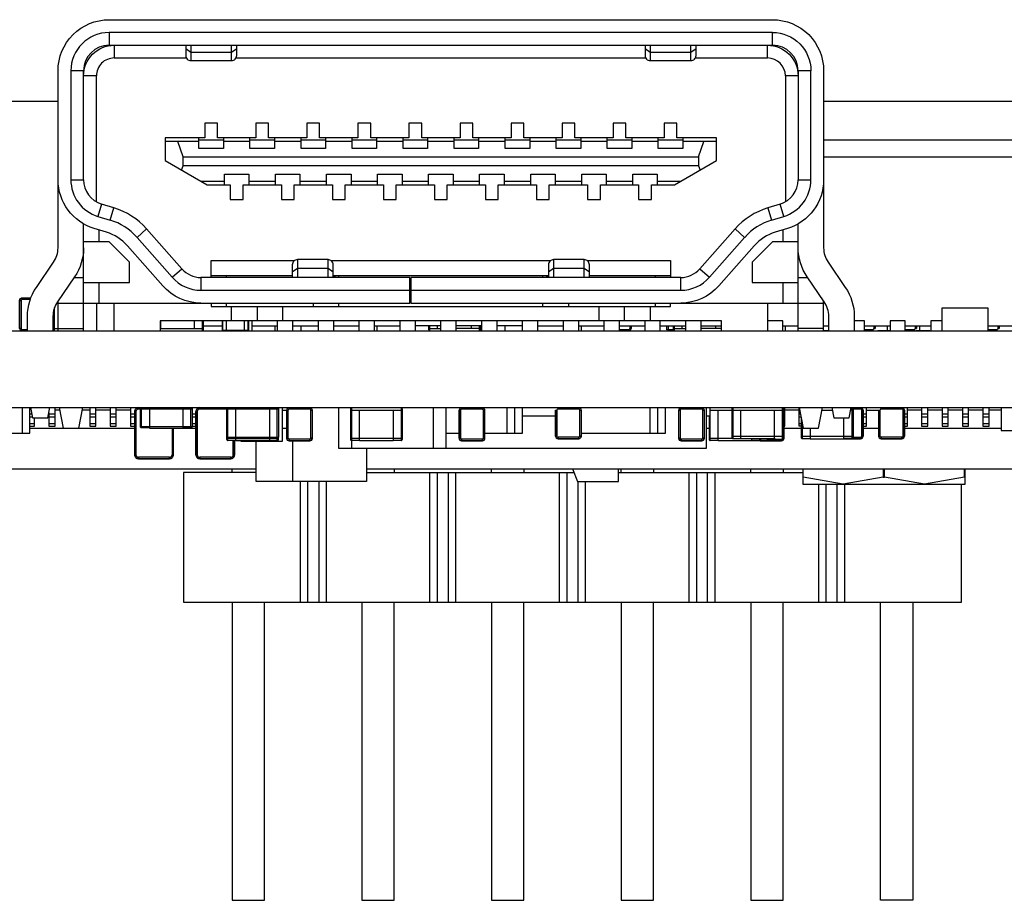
# Model space of a CAD drawing. Extents: x 11 to 146, y 7 to 201.
# Tile 12 of 27: x 53 to 73, y 82 to 99. Entities that reach past the tile are written whole.
import ezdxf

# ---------------------------------------------------------------- set-up
doc = ezdxf.new("R2010")
doc.units = 0
doc.layers.add('0_COMPONENTS', color=7, linetype='CONTINUOUS')

msp = doc.modelspace()

# ---------------------------------------------------------------- linework, layer by layer
at = {"layer": '0_COMPONENTS', "color": 8, "linetype": 'CONTINUOUS'}
for p, q in [((55.19, 98.643), (56.603, 98.643)), ((57.576, 98.643), (65.603, 98.643)), ((73.597, 97.789), (69.09, 97.789)), ((56.85, 97.043), (57.33, 97.043)), ((57.85, 97.043), (58.33, 97.043)), ((58.85, 97.043), (59.33, 97.043)), ((59.85, 97.043), (60.33, 97.043)), ((60.85, 97.043), (61.33, 97.043)), ((61.85, 97.043), (62.33, 97.043)), ((62.85, 97.043), (63.33, 97.043)), ((63.85, 97.043), (64.33, 97.043)), ((64.85, 97.043), (65.33, 97.043)), ((65.85, 97.043), (66.33, 97.043)), ((69.09, 97.043), (73.49, 97.043)), ((56.85, 97.008), (56.19, 97.008)), ((57.85, 97.008), (57.33, 97.008)), ((58.85, 97.008), (58.33, 97.008)), ((59.85, 97.008), (59.33, 97.008)), ((60.85, 97.008), (60.33, 97.008)), ((61.85, 97.008), (61.33, 97.008)), ((62.85, 97.008), (62.33, 97.008)), ((63.85, 97.008), (63.33, 97.008)), ((64.85, 97.008), (64.33, 97.008)), ((65.85, 97.008), (65.33, 97.008)), ((66.99, 97.008), (66.33, 97.008)), ((66.64, 96.708), (66.745, 97.008)), ((73.24, 96.697), (69.09, 96.697)), ((66.64, 96.528), (56.54, 96.528)), ((56.89, 96.228), (57.35, 96.228)), ((57.83, 96.228), (58.35, 96.228)), ((58.83, 96.228), (59.35, 96.228)), ((59.83, 96.228), (60.35, 96.228)), ((60.83, 96.228), (61.35, 96.228)), ((61.83, 96.228), (62.35, 96.228)), ((62.83, 96.228), (63.35, 96.228)), ((63.83, 96.228), (64.35, 96.228)), ((64.83, 96.228), (65.35, 96.228)), ((65.83, 96.228), (66.29, 96.228)), ((54.59, 93.293), (54.59, 95.393)), ((68.59, 93.293), (68.59, 95.393)), ((54.89, 95.274), (54.89, 95.043)), ((68.29, 95.274), (68.29, 95.043)), ((59.439, 94.673), (63.74, 94.673)), ((54.404, 94.343), (54.59, 94.343)), ((58.679, 94.373), (57.09, 94.373)), ((57.39, 94.343), (57.39, 94.373)), ((63.7, 94.373), (59.479, 94.373)), ((59.555, 94.343), (59.479, 94.36)), ((59.59, 94.343), (59.59, 94.373)), ((63.59, 94.343), (63.59, 94.373)), ((63.7, 94.36), (63.624, 94.343)), ((66.09, 94.373), (64.5, 94.373)), ((65.79, 94.373), (65.79, 94.343)), ((68.59, 94.343), (68.775, 94.343)), ((54.89, 94.243), (54.89, 93.843)), ((68.29, 94.243), (68.29, 93.843)), ((54.068, 93.852), (54.09, 93.852)), ((54.09, 93.293), (54.09, 93.884)), ((54.84, 93.843), (54.84, 93.293)), ((55.19, 93.293), (55.19, 93.843)), ((57.39, 93.773), (57.39, 93.843)), ((57.49, 93.493), (57.49, 93.773)), ((57.99, 93.773), (57.99, 93.493)), ((58.49, 93.773), (58.49, 93.493)), ((59.09, 93.843), (59.09, 93.773)), ((59.59, 93.773), (59.59, 93.843)), ((63.59, 93.773), (63.59, 93.843)), ((64.09, 93.843), (64.09, 93.773)), ((64.69, 93.493), (64.69, 93.773)), ((65.19, 93.493), (65.19, 93.773)), ((65.69, 93.773), (65.69, 93.493)), ((65.79, 93.843), (65.79, 93.773)), ((67.99, 93.843), (67.99, 93.293)), ((69.09, 93.293), (69.09, 93.884)), ((56.101, 93.344), (56.101, 93.493)), ((56.762, 93.344), (56.762, 93.493)), ((56.94, 93.393), (57.311, 93.393)), ((57.321, 93.296), (57.321, 93.493)), ((57.387, 93.306), (57.387, 93.493)), ((57.743, 93.306), (57.743, 93.493)), ((57.809, 93.493), (57.809, 93.296)), ((57.89, 93.293), (57.89, 93.493)), ((57.89, 93.393), (58.39, 93.393)), ((58.336, 93.393), (58.336, 93.293)), ((58.39, 93.293), (58.39, 93.493)), ((58.69, 93.293), (58.69, 93.493)), ((58.69, 93.393), (59.19, 93.393)), ((58.844, 93.393), (58.844, 93.293)), ((59.19, 93.293), (59.19, 93.493)), ((59.49, 93.293), (59.49, 93.493)), ((59.49, 93.393), (59.99, 93.393)), ((59.99, 93.293), (59.99, 93.493)), ((60.29, 93.293), (60.29, 93.493)), ((60.29, 93.393), (60.79, 93.393)), ((60.336, 93.393), (60.336, 93.293)), ((60.79, 93.293), (60.79, 93.493)), ((61.09, 93.293), (61.09, 93.493)), ((61.59, 93.393), (61.09, 93.393)), ((61.527, 93.344), (61.527, 93.393)), ((61.59, 93.293), (61.59, 93.493)), ((61.89, 93.293), (61.89, 93.493)), ((62.39, 93.393), (61.89, 93.393)), ((62.188, 93.344), (62.188, 93.393)), ((62.39, 93.293), (62.39, 93.493)), ((62.69, 93.293), (62.69, 93.493)), ((63.19, 93.393), (62.69, 93.393)), ((62.844, 93.393), (62.844, 93.293)), ((63.19, 93.293), (63.19, 93.493)), ((63.49, 93.293), (63.49, 93.493)), ((63.49, 93.393), (63.99, 93.393)), ((63.99, 93.293), (63.99, 93.493)), ((64.29, 93.293), (64.29, 93.493)), ((64.29, 93.393), (64.79, 93.393)), ((64.336, 93.393), (64.336, 93.293)), ((64.79, 93.293), (64.79, 93.493)), ((65.09, 93.293), (65.09, 93.493)), ((65.09, 93.393), (65.59, 93.393)), ((65.324, 93.344), (65.324, 93.393)), ((65.59, 93.293), (65.59, 93.493)), ((65.89, 93.293), (65.89, 93.493)), ((65.89, 93.393), (66.39, 93.393)), ((66.016, 93.319), (66.016, 93.393)), ((66.317, 93.344), (66.317, 93.393)), ((66.39, 93.293), (66.39, 93.493)), ((66.69, 93.293), (66.69, 93.493)), ((66.69, 93.393), (67.09, 93.393)), ((66.978, 93.344), (66.978, 93.393)), ((68.29, 93.393), (68.59, 93.393)), ((68.335, 93.393), (68.335, 93.293)), ((69.09, 93.393), (69.19, 93.393)), ((69.89, 93.393), (70.39, 93.393)), ((70.104, 93.344), (70.104, 93.393)), ((70.342, 93.306), (70.342, 93.393)), ((70.69, 93.393), (71.19, 93.393)), ((70.914, 93.344), (70.914, 93.393)), ((70.977, 93.306), (70.977, 93.393)), ((72.313, 93.393), (72.79, 93.393)), ((72.534, 93.344), (72.534, 93.393)), ((53.386, 93.324), (53.49, 93.324)), ((56.09, 93.344), (56.94, 93.344)), ((61.35, 93.344), (61.59, 93.344)), ((62.366, 93.344), (61.89, 93.344)), ((62.336, 93.298), (62.336, 93.293)), ((66.14, 93.344), (66.39, 93.344)), ((67.09, 93.344), (66.69, 93.344)), ((69.09, 93.343), (68.59, 93.343)), ((69.09, 93.306), (69.19, 93.306)), ((70.152, 93.306), (70.39, 93.306)), ((70.896, 93.306), (71.168, 93.306)), ((53.39, 91.293), (53.39, 91.793)), ((53.576, 91.663), (53.539, 91.663)), ((54.03, 91.663), (53.91, 91.663)), ((54.12, 91.743), (54.03, 91.743)), ((54.11, 91.793), (54.19, 91.393)), ((54.57, 91.793), (54.49, 91.393)), ((54.71, 91.743), (54.56, 91.743)), ((54.83, 91.663), (54.71, 91.663)), ((55.11, 91.743), (54.83, 91.743)), ((55.23, 91.663), (55.11, 91.663)), ((55.51, 91.743), (55.23, 91.743)), ((55.589, 91.663), (55.51, 91.663)), ((55.63, 91.785), (55.63, 91.793)), ((56.54, 91.393), (56.54, 91.768)), ((56.71, 91.784), (56.71, 91.793)), ((56.789, 91.663), (56.718, 91.663)), ((56.83, 91.785), (56.83, 91.793)), ((57.393, 91.743), (57.394, 91.743)), ((57.502, 91.791), (57.502, 91.793)), ((57.51, 91.788), (57.51, 91.793)), ((59.82, 91.743), (60.836, 91.743)), ((59.839, 91.793), (59.839, 91.788)), ((61.44, 91.793), (61.44, 90.993)), ((62.89, 91.293), (62.89, 91.793)), ((63.04, 91.293), (63.04, 91.793)), ((65.69, 91.293), (65.69, 91.793)), ((65.84, 91.293), (65.84, 91.793)), ((66.863, 91.743), (68.31, 91.743)), ((67.01, 91.788), (67.01, 91.793)), ((68.128, 91.184), (68.128, 91.743)), ((68.33, 91.663), (68.314, 91.663)), ((68.61, 91.743), (68.33, 91.743)), ((68.636, 91.663), (68.61, 91.663)), ((69.059, 91.743), (69.26, 91.743)), ((69.67, 91.743), (69.619, 91.743)), ((69.93, 91.663), (69.864, 91.663)), ((70.73, 91.663), (70.671, 91.663)), ((71.01, 91.743), (70.73, 91.743)), ((71.13, 91.663), (71.01, 91.663)), ((71.41, 91.743), (71.13, 91.743)), ((71.53, 91.663), (71.41, 91.663)), ((71.81, 91.743), (71.53, 91.743)), ((71.93, 91.663), (71.81, 91.663)), ((72.21, 91.743), (71.93, 91.743)), ((72.33, 91.663), (72.21, 91.663)), ((72.567, 91.743), (72.33, 91.743)), ((53.539, 91.613), (53.586, 91.613)), ((53.63, 91.478), (53.539, 91.478)), ((53.91, 91.613), (54.03, 91.613)), ((54.03, 91.478), (53.91, 91.478)), ((54.71, 91.613), (54.83, 91.613)), ((54.83, 91.478), (54.71, 91.478)), ((55.11, 91.613), (55.23, 91.613)), ((55.23, 91.478), (55.11, 91.478)), ((55.51, 91.613), (55.589, 91.613)), ((55.589, 91.478), (55.51, 91.478)), ((56.718, 91.613), (56.789, 91.613)), ((56.789, 91.478), (56.718, 91.478)), ((63.836, 91.628), (63.189, 91.628)), ((68.314, 91.613), (68.33, 91.613)), ((68.33, 91.478), (68.314, 91.478)), ((68.61, 91.613), (68.646, 91.613)), ((68.65, 91.478), (68.61, 91.478)), ((69.488, 91.184), (69.488, 91.593)), ((69.864, 91.613), (69.93, 91.613)), ((69.93, 91.478), (69.864, 91.478)), ((70.671, 91.613), (70.73, 91.613)), ((70.73, 91.478), (70.671, 91.478)), ((71.01, 91.613), (71.13, 91.613)), ((71.13, 91.478), (71.01, 91.478)), ((71.41, 91.613), (71.53, 91.613)), ((71.53, 91.478), (71.41, 91.478)), ((71.81, 91.613), (71.93, 91.613)), ((71.93, 91.478), (71.81, 91.478)), ((72.21, 91.613), (72.33, 91.613)), ((72.33, 91.478), (72.21, 91.478)), ((53.539, 91.393), (55.589, 91.393)), ((56.718, 91.428), (56.789, 91.428)), ((58.48, 91.393), (58.566, 91.393)), ((61.69, 91.293), (61.946, 91.293)), ((66.787, 91.393), (66.844, 91.393)), ((68.314, 91.393), (68.65, 91.393)), ((69.864, 91.393), (70.166, 91.393)), ((70.671, 91.393), (72.567, 91.393)), ((57.393, 91.194), (57.401, 91.194)), ((58.409, 91.194), (58.402, 91.194)), ((58.685, 91.143), (58.685, 90.343)), ((59.82, 91.194), (60.836, 91.194)), ((59.839, 91.149), (59.839, 90.993)), ((66.844, 91.194), (67.297, 91.194)), ((67.29, 91.235), (68.31, 91.235)), ((67.315, 91.186), (67.467, 91.186)), ((67.682, 91.143), (67.682, 91.184)), ((68.65, 91.235), (69.67, 91.235)), ((68.675, 91.186), (68.827, 91.186)), ((69.492, 91.184), (69.492, 91.186)), ((44.29, 90.593), (57.97, 90.593)), ((57.502, 90.523), (57.502, 90.593)), ((60.135, 90.523), (64.198, 90.523)), ((60.677, 90.593), (60.677, 90.523)), ((61.376, 87.983), (61.376, 90.523)), ((61.522, 87.983), (61.522, 90.523)), ((61.737, 87.983), (61.737, 90.523)), ((61.884, 87.983), (61.884, 90.523)), ((62.582, 90.523), (62.582, 90.593)), ((63.217, 90.593), (63.217, 90.523)), ((63.916, 87.983), (63.916, 90.523)), ((64.062, 87.983), (64.062, 90.523)), ((65.07, 90.523), (68.68, 90.523)), ((65.122, 90.523), (65.122, 90.593)), ((65.757, 90.593), (65.757, 90.523)), ((66.456, 87.983), (66.456, 90.523)), ((66.602, 87.983), (66.602, 90.523)), ((66.817, 87.983), (66.817, 90.523)), ((66.964, 87.983), (66.964, 90.523)), ((67.662, 90.523), (67.662, 90.593)), ((68.297, 90.593), (68.297, 90.523)), ((58.836, 90.343), (58.836, 87.983)), ((58.982, 87.983), (58.982, 90.343)), ((59.197, 90.343), (59.197, 87.983)), ((59.344, 90.343), (59.344, 87.983)), ((64.277, 87.983), (64.277, 90.343)), ((64.424, 87.983), (64.424, 90.343)), ((68.69, 90.432), (68.68, 90.432)), ((68.996, 87.983), (68.996, 90.293)), ((69.142, 87.983), (69.142, 90.293)), ((69.357, 87.983), (69.357, 90.293)), ((69.504, 87.983), (69.504, 90.293))]:
    msp.add_line(p, q, dxfattribs=at)
for points in [[(53.49, 93.293), (53.49, 93.583, -0.151382), (53.665, 94.149), (54.002, 94.641, 0.151382), (54.09, 94.923), (54.09, 98.393, -0.414214), (55.09, 99.393), (68.09, 99.393, -0.414214), (69.09, 98.393), (69.09, 96.258, -0.330292), (68.38, 95.302), (68.143, 95.23, 0.13911), (67.73, 94.964), (67.039, 94.182, -0.215142), (66.29, 93.843)], [(68.09, 99.143), (55.09, 99.143), (55.09, 98.893), (68.09, 98.893), (68.09, 99.143, -0.414214), (68.84, 98.393)], [(54.84, 95.826), (54.84, 98.293), (54.59, 98.293, -0.414214), (55.19, 98.893), (55.19, 98.643, 0.414214), (54.84, 98.293)], [(56.59, 98.893), (56.59, 98.693, 0.414214), (56.69, 98.593)], [(57.49, 98.593, 0.414214), (57.59, 98.693), (57.59, 98.893)], [(65.59, 98.893), (65.59, 98.693, 0.414214), (65.69, 98.593)], [(66.49, 98.593, 0.414214), (66.59, 98.693), (66.59, 98.893)], [(66.576, 98.643), (67.99, 98.643), (67.99, 98.893, -0.414214), (68.59, 98.293), (68.34, 98.293), (68.34, 95.826)], [(56.89, 93.843, -0.215142), (56.14, 94.182), (55.449, 94.964, 0.13911), (55.036, 95.23), (54.799, 95.302, -0.330292), (54.09, 96.258)], [(69.09, 96.193), (69.09, 94.923, 0.151382), (69.177, 94.641), (69.514, 94.149, -0.151382), (69.69, 93.583), (69.69, 93.293)], [(54.59, 94.923, -0.151382), (54.414, 94.358), (54.077, 93.866, 0.151382), (53.99, 93.583), (53.99, 93.293)], [(69.19, 93.293), (69.19, 93.583, 0.151382), (69.102, 93.866), (68.765, 94.358, -0.151382), (68.59, 94.923)], [(58.779, 94.693, 0.414214), (58.679, 94.593), (58.679, 94.343)], [(59.479, 94.343), (59.479, 94.593, 0.414214), (59.379, 94.693)], [(63.8, 94.693, 0.414214), (63.7, 94.593), (63.7, 94.343)], [(64.5, 94.343), (64.5, 94.593, 0.414214), (64.4, 94.693)], [(53.336, 93.344), (53.336, 93.893, -0.414214), (53.386, 93.943), (53.557, 93.943)], [(53.386, 93.913, 0.414214), (53.366, 93.893), (53.366, 93.344), (53.341, 93.344), (53.341, 93.893), (53.366, 93.893)], [(53.994, 93.645), (53.994, 93.321, 0.414214), (54.019, 93.296), (54.019, 93.752)], [(56.914, 93.493), (56.914, 93.296, 0.414214), (56.94, 93.321), (56.94, 93.493)], [(61.35, 93.393), (61.35, 93.324, 0.414214), (61.375, 93.298), (61.375, 93.393)], [(62.34, 93.393), (62.34, 93.298, 0.414214), (62.366, 93.324), (62.366, 93.393)], [(66.14, 93.393), (66.14, 93.324, 0.414214), (66.165, 93.298), (66.165, 93.393)], [(72.483, 93.321, 0.414214), (72.506, 93.344), (72.506, 93.393)], [(53.366, 93.344, 0.414214), (53.386, 93.324), (53.386, 93.298, -0.414214), (53.341, 93.344)], [(65.09, 93.324), (65.273, 93.324), (65.273, 93.298, 0.414214), (65.318, 93.344)], [(55.665, 91.793, 0.414214), (55.589, 91.717), (55.589, 90.87, 0.414214), (55.665, 90.793), (56.274, 90.793, 0.414214), (56.351, 90.87), (56.351, 91.393)], [(55.879, 91.396), (55.727, 91.396, -0.414214), (55.702, 91.421), (55.702, 91.765), (55.665, 91.765), (55.665, 91.791, 0.414214), (55.591, 91.717)], [(55.665, 91.765, 0.414214), (55.616, 91.717), (55.616, 90.87), (55.591, 90.87), (55.591, 91.717), (55.616, 91.717)], [(55.727, 91.396), (55.727, 91.791, 0.414214), (55.702, 91.765), (55.727, 91.768), (56.692, 91.768), (56.717, 91.766), (56.718, 91.765), (56.717, 91.767)], [(56.692, 91.396), (56.692, 91.791, -0.414214), (56.718, 91.765), (56.718, 91.421), (56.692, 91.419), (55.727, 91.419), (55.702, 91.421), (55.702, 91.421), (55.702, 91.42)], [(56.865, 91.793, 0.414214), (56.789, 91.717), (56.789, 90.87, 0.414214), (56.865, 90.793), (57.474, 90.793, 0.414214), (57.551, 90.87), (57.551, 91.148)], [(57.57, 91.148), (57.418, 91.148), (57.418, 91.186), (57.419, 91.791, 0.414214), (57.394, 91.765), (56.865, 91.765), (56.865, 91.791, 0.414214), (56.791, 91.717)], [(56.865, 91.765, 0.414214), (56.816, 91.717), (56.816, 90.87), (56.791, 90.87), (56.791, 91.717), (56.816, 91.717)], [(57.395, 91.774, 0.109002), (57.393, 91.763), (57.393, 91.174, 0.414214), (57.418, 91.148)], [(58.231, 91.148), (58.383, 91.148), (58.384, 91.186), (58.384, 91.791, -0.414214), (58.41, 91.765), (58.41, 91.212), (58.384, 91.209), (57.419, 91.209), (57.394, 91.211), (57.394, 91.212), (57.394, 91.21)], [(58.231, 91.184), (58.231, 91.143), (57.57, 91.143), (57.571, 91.186), (57.419, 91.186, -0.414214), (57.394, 91.212), (57.394, 91.765), (57.419, 91.768), (58.384, 91.768), (58.409, 91.766), (58.41, 91.765), (58.409, 91.767)], [(58.48, 91.743), (58.566, 91.743), (58.566, 91.194, 0.414214), (58.616, 91.143), (59.023, 91.143, 0.414214), (59.074, 91.194), (59.074, 91.743)], [(59.023, 91.763), (58.616, 91.763), (58.616, 91.788, 0.414214), (58.571, 91.743)], [(59.043, 91.743, 0.414214), (59.023, 91.763), (59.023, 91.788, -0.414214), (59.068, 91.743)], [(59.023, 91.174, 0.414214), (59.043, 91.194), (59.043, 91.743), (59.068, 91.743), (59.068, 91.194), (59.043, 91.194)], [(59.997, 91.148), (59.845, 91.148), (59.845, 91.788, 0.414214), (59.82, 91.763), (59.82, 91.174, 0.414214), (59.845, 91.148)], [(60.81, 91.148, 0.414214), (60.836, 91.174), (60.836, 91.763, 0.414214), (60.81, 91.788), (60.81, 91.148), (60.658, 91.148)], [(61.946, 91.743), (61.946, 91.194, 0.414214), (61.996, 91.143), (62.403, 91.143, 0.414214), (62.454, 91.194), (62.454, 91.743)], [(62.403, 91.763), (61.996, 91.763), (61.996, 91.788, 0.414214), (61.951, 91.743)], [(61.996, 91.763, 0.414214), (61.976, 91.743), (61.976, 91.194), (61.951, 91.194), (61.951, 91.743), (61.976, 91.743)], [(62.423, 91.743, 0.414214), (62.403, 91.763), (62.403, 91.788, -0.414214), (62.448, 91.743)], [(62.403, 91.174, 0.414214), (62.423, 91.194), (62.423, 91.743), (62.448, 91.743), (62.448, 91.194), (62.423, 91.194)], [(63.836, 91.743), (63.836, 91.235, 0.414214), (63.886, 91.184), (64.293, 91.184, 0.414214), (64.344, 91.235), (64.344, 91.743)], [(63.886, 91.765, 0.414214), (63.863, 91.743), (63.863, 91.235), (63.838, 91.235), (63.838, 91.743), (63.863, 91.743)], [(64.341, 91.743, 0.414214), (64.293, 91.791), (64.293, 91.765), (63.886, 91.765), (63.886, 91.791)], [(64.293, 91.212, 0.414214), (64.316, 91.235), (64.316, 91.743), (64.341, 91.743), (64.341, 91.235), (64.316, 91.235)], [(66.246, 91.743), (66.246, 91.194, 0.414214), (66.296, 91.143), (66.703, 91.143, 0.414214), (66.754, 91.194), (66.754, 91.743)], [(66.703, 91.763), (66.296, 91.763), (66.296, 91.788, 0.414214), (66.251, 91.743)], [(66.296, 91.763, 0.414214), (66.276, 91.743), (66.276, 91.194), (66.251, 91.194), (66.251, 91.743), (66.276, 91.743)], [(66.723, 91.743, 0.414214), (66.703, 91.763), (66.703, 91.788, -0.414214), (66.748, 91.743)], [(66.703, 91.174, 0.414214), (66.723, 91.194), (66.723, 91.743), (66.748, 91.743), (66.748, 91.194), (66.723, 91.194)], [(67.021, 91.148), (66.869, 91.148), (66.869, 91.788, 0.059732), (66.863, 91.788)], [(67.834, 91.148, 0.112673), (67.856, 91.143), (68.263, 91.143, 0.414214), (68.314, 91.194), (68.314, 91.743)], [(68.827, 91.393), (68.827, 91.184), (69.813, 91.184, 0.414214), (69.864, 91.235), (69.864, 91.743)], [(69.861, 91.743, 0.414214), (69.813, 91.791), (69.813, 91.765), (69.67, 91.765), (69.67, 91.212), (69.813, 91.212), (69.813, 91.186), (69.488, 91.186)], [(69.67, 91.765, 0.414214), (69.644, 91.791), (69.644, 91.791)], [(69.813, 91.212, 0.414214), (69.836, 91.235), (69.836, 91.743), (69.861, 91.743), (69.861, 91.235), (69.836, 91.235)], [(69.93, 91.743), (70.166, 91.743), (70.166, 91.235, 0.414214), (70.216, 91.184), (70.623, 91.184, 0.414214), (70.674, 91.235), (70.674, 91.743)], [(70.216, 91.765, 0.414214), (70.193, 91.743), (70.193, 91.235), (70.168, 91.235), (70.168, 91.743), (70.193, 91.743)], [(70.671, 91.743, 0.414214), (70.623, 91.791), (70.623, 91.765), (70.216, 91.765), (70.216, 91.791)], [(70.623, 91.212, 0.414214), (70.646, 91.235), (70.646, 91.743), (70.671, 91.743), (70.671, 91.235), (70.646, 91.235)], [(66.844, 91.628), (66.844, 91.174, 0.414214), (66.869, 91.148)], [(68.65, 91.593), (68.65, 91.212, 0.414214), (68.675, 91.186), (68.675, 91.466)], [(56.54, 91.396), (56.692, 91.396, 0.414214), (56.718, 91.421)], [(57.474, 90.821, 0.414214), (57.523, 90.87), (57.523, 91.148)], [(58.232, 91.186), (58.384, 91.186, 0.414214), (58.41, 91.212)], [(58.383, 91.148, 0.414214), (58.409, 91.174), (58.409, 91.205)], [(58.596, 91.194, 0.414214), (58.616, 91.174), (58.616, 91.148), (59.023, 91.148), (59.023, 91.174), (58.616, 91.174)], [(61.976, 91.194, 0.414214), (61.996, 91.174), (61.996, 91.148), (62.403, 91.148), (62.403, 91.174), (61.996, 91.174)], [(63.863, 91.235, 0.414214), (63.886, 91.212), (63.886, 91.186), (64.293, 91.186), (64.293, 91.212), (63.886, 91.212)], [(66.276, 91.194, 0.414214), (66.296, 91.174), (66.296, 91.148), (66.703, 91.148), (66.703, 91.174), (66.296, 91.174)], [(67.834, 91.184), (67.834, 91.148, 0.414214), (67.86, 91.174), (67.86, 91.184)], [(67.984, 91.184), (67.984, 91.148, 0.414214), (68.01, 91.174)], [(69.644, 91.187), (69.644, 91.186, 0.414214), (69.67, 91.212)], [(70.193, 91.235, 0.414214), (70.216, 91.212), (70.216, 91.186), (70.623, 91.186), (70.623, 91.212), (70.216, 91.212)], [(55.616, 90.87, 0.414214), (55.665, 90.821), (55.665, 90.796), (56.274, 90.796), (56.274, 90.821), (55.665, 90.821)], [(56.816, 90.87, 0.414214), (56.865, 90.821), (56.865, 90.796), (57.474, 90.796), (57.474, 90.821), (56.865, 90.821)]]:
    msp.add_lwpolyline(points, format="xyb", dxfattribs=at)
for points in [[(56.59, 98.83), (56.69, 98.757), (57.49, 98.757), (57.59, 98.83)], [(56.69, 98.893), (56.69, 98.593), (57.49, 98.593), (57.49, 98.893)], [(65.59, 98.83), (65.69, 98.757), (66.49, 98.757), (66.59, 98.83)], [(65.69, 98.893), (65.69, 98.593), (66.49, 98.593), (66.49, 98.893)], [(54.09, 97.789), (45.59, 97.789), (45.59, 96.893)], [(57.33, 97.078), (57.33, 96.868), (56.85, 96.868), (56.85, 97.078)], [(58.33, 97.078), (58.33, 96.868), (57.85, 96.868), (57.85, 97.078)], [(59.33, 97.078), (59.33, 96.868), (58.85, 96.868), (58.85, 97.078)], [(60.33, 97.078), (60.33, 96.868), (59.85, 96.868), (59.85, 97.078)], [(61.33, 97.078), (61.33, 96.868), (60.85, 96.868), (60.85, 97.078)], [(62.33, 97.078), (62.33, 96.868), (61.85, 96.868), (61.85, 97.078)], [(63.33, 97.078), (63.33, 96.868), (62.85, 96.868), (62.85, 97.078)], [(64.33, 97.078), (64.33, 96.868), (63.85, 96.868), (63.85, 97.078)], [(65.33, 97.078), (65.33, 96.868), (64.85, 96.868), (64.85, 97.078)], [(66.33, 97.078), (66.33, 96.868), (65.85, 96.868), (65.85, 97.078)], [(56.511, 96.447), (56.54, 96.528), (56.54, 96.708), (56.435, 97.008)], [(56.54, 96.708), (66.64, 96.708), (66.64, 96.528), (66.668, 96.447)], [(57.35, 96.158), (57.35, 96.368), (57.83, 96.368), (57.83, 96.158)], [(58.35, 96.158), (58.35, 96.368), (58.83, 96.368), (58.83, 96.158)], [(59.35, 96.158), (59.35, 96.368), (59.83, 96.368), (59.83, 96.158)], [(60.35, 96.158), (60.35, 96.368), (60.83, 96.368), (60.83, 96.158)], [(61.35, 96.158), (61.35, 96.368), (61.83, 96.368), (61.83, 96.158)], [(62.35, 96.158), (62.35, 96.368), (62.83, 96.368), (62.83, 96.158)], [(63.35, 96.158), (63.35, 96.368), (63.83, 96.368), (63.83, 96.158)], [(64.35, 96.158), (64.35, 96.368), (64.83, 96.368), (64.83, 96.158)], [(65.35, 96.158), (65.35, 96.368), (65.83, 96.368), (65.83, 96.158)], [(54.59, 94.243), (55.49, 94.243), (55.49, 94.643), (55.09, 95.043), (54.59, 95.043)], [(68.59, 95.043), (68.09, 95.043), (67.69, 94.643), (67.69, 94.243), (68.59, 94.243)], [(57.09, 94.343), (57.09, 94.673), (58.719, 94.673)], [(59.379, 94.343), (59.379, 94.693), (58.779, 94.693), (58.779, 94.343)], [(64.4, 94.343), (64.4, 94.693), (63.8, 94.693), (63.8, 94.343)], [(64.46, 94.673), (66.09, 94.673), (66.09, 94.343)], [(54.09, 93.843), (60.98, 93.843), (60.98, 94.343), (56.89, 94.343), (56.89, 94.093), (60.98, 94.093)], [(59.479, 94.448), (59.379, 94.518), (58.779, 94.518), (58.679, 94.448)], [(61, 94.093), (66.29, 94.093), (66.29, 94.343), (61, 94.343), (61, 93.843), (69.09, 93.843)], [(64.5, 94.448), (64.4, 94.518), (63.8, 94.518), (63.7, 94.448)], [(53.545, 93.913), (53.386, 93.913), (53.386, 93.938), (53.555, 93.938)], [(57.09, 93.843), (57.09, 93.773), (66.09, 93.773), (66.09, 93.843)], [(72.313, 93.293), (72.313, 93.743), (71.406, 93.743), (71.406, 93.293)], [(67.09, 93.293), (67.09, 93.493), (56.09, 93.493), (56.09, 93.293)], [(57.819, 93.493), (57.819, 93.306), (57.311, 93.306), (57.311, 93.493)], [(65.293, 93.393), (65.293, 93.344), (65.318, 93.344), (65.318, 93.393)], [(66.041, 93.296), (66.043, 93.321), (66.018, 93.319), (66.018, 93.393)], [(66.043, 93.393), (66.043, 93.321), (66.14, 93.321)], [(68.29, 93.293), (68.29, 93.493), (67.99, 93.493)], [(69.89, 93.293), (69.89, 93.493), (69.69, 93.493)], [(70.076, 93.393), (70.076, 93.344), (70.101, 93.344), (70.101, 93.393)], [(70.69, 93.293), (70.69, 93.493), (70.39, 93.493), (70.39, 93.293)], [(70.886, 93.393), (70.886, 93.344), (70.911, 93.344), (70.911, 93.393)], [(71.406, 93.493), (71.19, 93.493), (71.19, 93.293)], [(72.506, 93.344), (72.531, 93.344), (72.531, 93.393)], [(53.994, 93.344), (54.09, 93.344), (54.59, 93.343)], [(69.89, 93.321), (70.053, 93.321), (70.053, 93.296)], [(70.69, 93.321), (70.863, 93.321), (70.863, 93.296)], [(72.313, 93.321), (72.483, 93.321), (72.483, 93.296)], [(51.539, 91.393), (51.539, 91.293), (53.539, 91.293), (53.539, 91.793)], [(53.55, 91.793), (53.59, 91.593), (53.89, 91.593), (53.93, 91.793)], [(53.91, 91.693), (53.91, 91.428), (54.03, 91.428), (54.03, 91.793)], [(54.71, 91.793), (54.71, 91.428), (54.83, 91.428), (54.83, 91.793)], [(55.11, 91.793), (55.11, 91.428), (55.23, 91.428), (55.23, 91.793)], [(55.51, 91.793), (55.51, 91.428), (55.589, 91.428)], [(55.879, 91.768), (55.879, 91.393), (56.789, 91.393)], [(58.232, 91.768), (58.232, 91.184), (57.571, 91.184), (57.571, 91.768)], [(58.48, 91.793), (58.48, 91.133), (57.68, 91.133), (57.68, 91.143)], [(61.69, 91.793), (61.69, 90.993), (59.59, 90.993), (59.59, 91.793)], [(60.658, 91.743), (60.658, 91.143), (59.997, 91.143), (59.997, 91.743)], [(66.787, 91.793), (66.787, 90.993), (61.69, 90.993)], [(62.454, 91.293), (63.189, 91.293), (63.189, 91.793)], [(64.344, 91.293), (65.989, 91.293), (65.989, 91.793)], [(66.863, 91.793), (66.863, 91.628), (66.787, 91.628)], [(67.832, 91.148), (67.832, 91.143), (67.021, 91.143), (67.021, 91.743)], [(68.132, 91.186), (68.132, 91.184), (67.467, 91.184), (67.467, 91.743)], [(68.314, 91.428), (68.33, 91.428), (68.33, 91.793)], [(68.65, 91.428), (68.61, 91.428), (68.61, 91.793), (68.69, 91.393), (68.99, 91.393), (69.07, 91.793)], [(69.25, 91.793), (69.29, 91.593), (69.59, 91.593), (69.63, 91.793)], [(69.864, 91.428), (69.93, 91.428), (69.93, 91.793)], [(70.671, 91.428), (70.73, 91.428), (70.73, 91.793)], [(71.01, 91.793), (71.01, 91.428), (71.13, 91.428), (71.13, 91.793)], [(71.41, 91.793), (71.41, 91.428), (71.53, 91.428), (71.53, 91.793)], [(71.81, 91.793), (71.81, 91.428), (71.93, 91.428), (71.93, 91.793)], [(72.21, 91.793), (72.21, 91.428), (72.33, 91.428), (72.33, 91.793)], [(72.567, 91.793), (72.567, 91.343), (73.69, 91.343), (73.69, 91.793)], [(53.539, 91.428), (53.63, 91.428), (53.63, 91.593)], [(56.323, 91.393), (56.323, 90.87), (56.348, 90.87), (56.348, 91.393)], [(57.523, 90.87), (57.548, 90.87), (57.548, 91.148)], [(60.135, 90.993), (60.135, 90.343), (57.97, 90.343), (57.97, 91.133)], [(68.01, 91.184), (68.01, 91.174), (68.263, 91.174), (68.263, 91.148), (67.682, 91.148)], [(68.302, 91.194), (68.308, 91.194), (68.308, 91.204)], [(60.135, 90.593), (79.67, 90.593), (79.77, 90.343), (80.57, 90.343), (80.57, 90.793)], [(57.97, 90.523), (56.55, 90.523), (56.55, 87.983), (71.79, 87.983), (71.79, 90.293)], [(64.17, 90.593), (64.27, 90.343), (65.07, 90.343), (65.07, 90.593)], [(68.68, 90.593), (68.68, 90.293), (71.86, 90.293), (71.86, 90.593)], [(70.259, 90.432), (69.475, 90.293), (68.69, 90.432), (68.69, 90.593)], [(70.259, 90.593), (70.259, 90.432), (70.28, 90.432), (70.28, 90.593)], [(71.86, 90.432), (71.849, 90.432), (71.849, 90.593)], [(71.849, 90.432), (71.065, 90.293), (70.28, 90.432)], [(57.502, 87.983), (57.502, 82.141), (58.137, 82.141), (58.137, 87.983)], [(60.042, 87.983), (60.042, 82.141), (60.677, 82.141), (60.677, 87.983)], [(62.582, 87.983), (62.582, 82.141), (63.217, 82.141), (63.217, 87.983)], [(65.122, 87.983), (65.122, 82.141), (65.757, 82.141), (65.757, 87.983)], [(67.662, 87.983), (67.662, 82.141), (68.297, 82.141), (68.297, 87.983)], [(70.837, 87.983), (70.837, 82.141), (70.202, 82.141), (70.202, 87.983)]]:
    msp.add_lwpolyline(points, dxfattribs=at)
for points in [[(54.59, 98.393), (54.34, 98.393), (54.34, 96.258), (54.59, 96.258)], [(68.84, 98.393), (68.59, 98.393), (68.59, 96.258), (68.84, 96.258)], [(57.215, 97.368), (56.965, 97.368), (56.965, 97.078), (56.19, 97.078), (56.19, 96.633), (57.011, 96.158), (57.465, 96.158), (57.465, 95.868), (57.715, 95.868), (57.715, 96.158), (58.465, 96.158), (58.465, 95.868), (58.715, 95.868), (58.715, 96.158), (59.465, 96.158), (59.465, 95.868), (59.715, 95.868), (59.715, 96.158), (60.465, 96.158), (60.465, 95.868), (60.715, 95.868), (60.715, 96.158), (61.465, 96.158), (61.465, 95.868), (61.715, 95.868), (61.715, 96.158), (62.465, 96.158), (62.465, 95.868), (62.715, 95.868), (62.715, 96.158), (63.465, 96.158), (63.465, 95.868), (63.715, 95.868), (63.715, 96.158), (64.465, 96.158), (64.465, 95.868), (64.715, 95.868), (64.715, 96.158), (65.465, 96.158), (65.465, 95.868), (65.715, 95.868), (65.715, 96.158), (66.168, 96.158), (66.99, 96.633), (66.99, 97.078), (66.215, 97.078), (66.215, 97.368), (65.965, 97.368), (65.965, 97.078), (65.215, 97.078), (65.215, 97.368), (64.965, 97.368), (64.965, 97.078), (64.215, 97.078), (64.215, 97.368), (63.965, 97.368), (63.965, 97.078), (63.215, 97.078), (63.215, 97.368), (62.965, 97.368), (62.965, 97.078), (62.215, 97.078), (62.215, 97.368), (61.965, 97.368), (61.965, 97.078), (61.215, 97.078), (61.215, 97.368), (60.965, 97.368), (60.965, 97.078), (60.215, 97.078), (60.215, 97.368), (59.965, 97.368), (59.965, 97.078), (59.215, 97.078), (59.215, 97.368), (58.965, 97.368), (58.965, 97.078), (58.215, 97.078), (58.215, 97.368), (57.965, 97.368), (57.965, 97.078), (57.215, 97.078)], [(55.181, 95.708), (54.944, 95.78), (54.872, 95.541), (55.109, 95.469)], [(68.07, 95.469), (68.307, 95.541), (68.235, 95.78), (67.998, 95.708)], [(56.515, 94.513), (55.824, 95.295), (55.637, 95.129), (56.327, 94.347)], [(67.542, 95.129), (67.355, 95.295), (66.664, 94.513), (66.852, 94.347)], [(121.59, 91.793), (121.59, 93.293), (36.59, 93.293), (36.59, 91.793)], [(58.596, 91.743), (58.571, 91.743), (58.571, 91.194), (58.596, 91.194)]]:
    msp.add_lwpolyline(points, close=True, dxfattribs=at)
for points in [[(67.315, 91.791, 0.414214), (67.29, 91.765), (67.29, 91.212, 0.414214), (67.315, 91.186)], [(68.306, 91.765, 0.414214), (68.28, 91.791), (68.28, 91.186, 0.414214), (68.306, 91.212)], [(69.666, 91.765, 0.414214), (69.64, 91.791), (69.64, 91.186, 0.414214), (69.666, 91.212)]]:
    msp.add_lwpolyline(points, format="xyb", close=True, dxfattribs=at)
for centre, radius, start, end in [((55.09, 98.393), 0.75, 90, 180), ((55.09, 98.393), 0.5, 90, 180), ((68.09, 98.393), 0.5, 0, 90), ((67.99, 98.293), 0.35, 0, 90), ((55.09, 96.258), 0.75, 180, 253.1118), ((55.09, 96.258), 0.5, 180, 253.1118), ((68.09, 96.258), 0.5, 286.8882, 360), ((68.09, 96.258), 0.75, 286.8882, 0), ((54.775, 94.368), 1.4, 41.4334, 73.1118), ((68.405, 94.368), 1.4, 106.8882, 138.5666), ((54.775, 94.368), 1.15, 41.4334, 73.1118), ((68.405, 94.368), 1.15, 106.8882, 138.5666), ((56.89, 94.843), 0.75, 221.4334, 270), ((56.89, 94.843), 0.5, 221.4334, 270), ((66.29, 94.843), 0.5, 270, 318.5666), ((66.29, 94.843), 0.75, 270, 318.5666), ((53.386, 93.893), 0.0457, 90, 180), ((65.273, 93.344), 0.0203, 270, 0), ((70.053, 93.344), 0.0229, 270, 0), ((70.863, 93.344), 0.0229, 270, 0), ((57.474, 91.717), 0.0762, 75.3234, 90), ((58.616, 91.743), 0.0203, 90, 180), ((64.293, 91.743), 0.0229, 0, 90), ((69.813, 91.743), 0.0229, 0, 90), ((70.623, 91.743), 0.0229, 0, 90), ((58.616, 91.194), 0.0457, 180, 270), ((59.023, 91.194), 0.0457, 270, 0), ((61.996, 91.194), 0.0457, 180, 270), ((62.403, 91.194), 0.0457, 270, 0), ((63.886, 91.235), 0.0483, 180, 270), ((64.293, 91.235), 0.0483, 270, 0), ((66.296, 91.194), 0.0457, 180, 270), ((66.703, 91.194), 0.0457, 270, 0), ((68.263, 91.194), 0.0457, 270, 0), ((68.263, 91.194), 0.0203, 270, 337.3966), ((69.813, 91.235), 0.0483, 270, 0), ((70.216, 91.235), 0.0483, 180, 270), ((70.623, 91.235), 0.0483, 270, 0), ((55.665, 90.87), 0.0737, 180, 270), ((56.274, 90.87), 0.0483, 270, 0), ((56.274, 90.87), 0.0737, 270, 0), ((56.865, 90.87), 0.0737, 180, 270), ((57.474, 90.87), 0.0737, 270, 0)]:
    msp.add_arc(centre, radius, start, end, dxfattribs=at)

doc.saveas('drawing.dxf')
